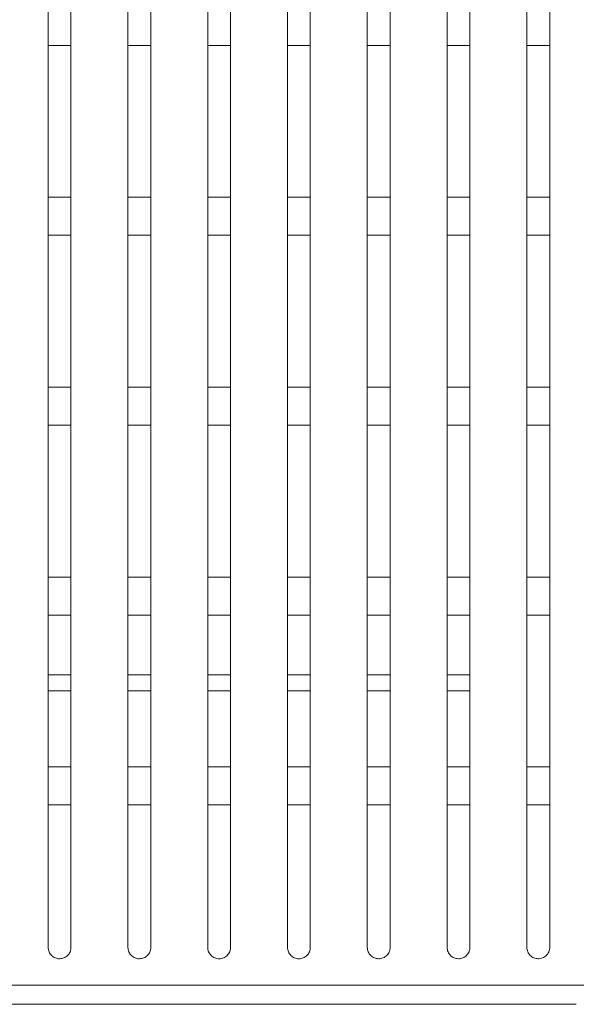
# Model space of a CAD drawing. Header units: millimetres. Extents: x 19 to 844, y 7 to 552.
# Tile 42 of 177: x 91 to 103, y 340 to 361. Entities that reach past the tile are written whole.
import ezdxf

# ---------------------------------------------------------------- set-up
doc = ezdxf.new("R2010")
doc.units = ezdxf.units.MM
doc.linetypes.add('PHANTOM', pattern=[12.7, 6.35, -1.27, 1.27, -1.27, 1.27, -1.27])

msp = doc.modelspace()

# ---------------------------------------------------------------- linework, layer by layer
at = {"color": 7, "linetype": 'Continuous', "lineweight": 15}
msp.add_line((93.688, 360.624), (93.208, 360.624), dxfattribs=at)
at = {"color": 8, "linetype": 'PHANTOM', "lineweight": 0}
for p, q in [((92.008, 347.364), (91.528, 347.364)), ((93.688, 347.364), (93.208, 347.364)), ((95.368, 347.364), (94.888, 347.364)), ((97.048, 347.364), (96.568, 347.364)), ((98.728, 347.364), (98.248, 347.364)), ((100.408, 347.364), (99.928, 347.364)), ((92.008, 347.025), (91.528, 347.025)), ((93.688, 347.025), (93.208, 347.025)), ((95.368, 347.025), (94.888, 347.025)), ((97.048, 347.025), (96.568, 347.025)), ((98.728, 347.025), (98.248, 347.025)), ((100.408, 347.025), (99.928, 347.025))]:
    msp.add_line(p, q, dxfattribs=at)
at = {"color": 7, "linetype": 'Continuous', "lineweight": 15}
for points, knots in [([(91.528, 368.424), (91.528, 368.103), (91.528, 367.464), (91.528, 366.508), (91.528, 365.561), (91.528, 364.622), (91.528, 363.691), (91.528, 362.768), (91.528, 361.037), (91.528, 358.539), (91.528, 355.038), (91.528, 351.402), (91.528, 348.425), (91.528, 346.355), (91.528, 345.15), (91.528, 343.961), (91.528, 342.788), (91.528, 342.01), (91.528, 341.624)], [0, 0, 0, 0, 0.036839, 0.073313, 0.109422, 0.145168, 0.180549, 0.215568, 0.250225, 0.377163, 0.498282, 0.64405, 0.783065, 0.827851, 0.871933, 0.915315, 0.958002, 1, 1, 1, 1]), ([(92.008, 341.624), (92.008, 341.836), (92.008, 342.264), (92.008, 342.906), (92.008, 343.554), (92.008, 344.208), (92.008, 344.866), (92.008, 345.529), (92.008, 346.198), (92.008, 346.872), (92.008, 347.551), (92.008, 348.236), (92.008, 348.925), (92.008, 350.338), (92.008, 352.491), (92.008, 355.48), (92.008, 358.636), (92.008, 361.347), (92.008, 363.527), (92.008, 365.14), (92.008, 366.775), (92.008, 367.871), (92.008, 368.424)], [0, 0, 0, 0, 0.023115, 0.046454, 0.070017, 0.093807, 0.117822, 0.142066, 0.166537, 0.191238, 0.216168, 0.241329, 0.26672, 0.292344, 0.397624, 0.505953, 0.62637, 0.752682, 0.812944, 0.874249, 0.9366, 1, 1, 1, 1]), ([(93.208, 368.424), (93.208, 368.103), (93.208, 367.464), (93.208, 366.508), (93.208, 365.559), (93.208, 364.618), (93.208, 363.685), (93.208, 362.76), (93.208, 361.027), (93.208, 358.527), (93.208, 355.025), (93.208, 351.389), (93.208, 348.414), (93.208, 346.346), (93.208, 345.144), (93.208, 343.957), (93.208, 342.786), (93.208, 342.009), (93.208, 341.624)], [0, 0, 0, 0, 0.036875, 0.073402, 0.10958, 0.145409, 0.180892, 0.216028, 0.250817, 0.377809, 0.499119, 0.644729, 0.783663, 0.828318, 0.872274, 0.915537, 0.95811, 1, 1, 1, 1]), ([(93.688, 341.624), (93.688, 341.827), (93.688, 342.234), (93.688, 342.846), (93.688, 343.462), (93.688, 344.083), (93.688, 344.707), (93.688, 345.336), (93.688, 345.969), (93.688, 346.607), (93.688, 347.708), (93.688, 349.291), (93.688, 351.32), (93.688, 353.348), (93.688, 355.758), (93.688, 358.621), (93.688, 361.336), (93.688, 363.519), (93.688, 365.135), (93.688, 366.774), (93.688, 367.871), (93.688, 368.424)], [0, 0, 0, 0, 0.022021, 0.044227, 0.066619, 0.089197, 0.111963, 0.134916, 0.158059, 0.18139, 0.204912, 0.279182, 0.356069, 0.429878, 0.505063, 0.625668, 0.75205, 0.812529, 0.874011, 0.936501, 1, 1, 1, 1]), ([(94.888, 368.424), (94.888, 368.103), (94.888, 367.463), (94.888, 366.506), (94.888, 365.556), (94.888, 364.614), (94.888, 363.679), (94.888, 362.751), (94.888, 361.017), (94.888, 358.515), (94.888, 355.012), (94.888, 351.376), (94.888, 348.403), (94.888, 346.337), (94.888, 345.137), (94.888, 343.953), (94.888, 342.784), (94.888, 342.009), (94.888, 341.624)], [0, 0, 0, 0, 0.036927, 0.073512, 0.109755, 0.145657, 0.181219, 0.216441, 0.251324, 0.378391, 0.499844, 0.64534, 0.784186, 0.828729, 0.872577, 0.915735, 0.958208, 1, 1, 1, 1]), ([(95.368, 341.624), (95.368, 341.826), (95.368, 342.232), (95.368, 342.843), (95.368, 343.458), (95.368, 344.078), (95.368, 344.701), (95.368, 345.329), (95.368, 345.96), (95.368, 346.596), (95.368, 347.696), (95.368, 349.277), (95.368, 351.304), (95.368, 353.331), (95.368, 355.742), (95.368, 358.608), (95.368, 361.326), (95.368, 363.511), (95.368, 365.131), (95.368, 366.772), (95.368, 367.87), (95.368, 368.424)], [0, 0, 0, 0, 0.021965, 0.044115, 0.06645, 0.08897, 0.111677, 0.134571, 0.157653, 0.180924, 0.204383, 0.278561, 0.355334, 0.429122, 0.504291, 0.625037, 0.751509, 0.812144, 0.873769, 0.936387, 1, 1, 1, 1]), ([(96.568, 368.424), (96.568, 368.102), (96.568, 367.462), (96.568, 366.503), (96.568, 365.552), (96.568, 364.609), (96.568, 363.672), (96.568, 362.743), (96.568, 361.008), (96.568, 358.503), (96.568, 354.999), (96.568, 351.364), (96.568, 348.393), (96.568, 346.328), (96.568, 345.131), (96.568, 343.949), (96.568, 342.782), (96.568, 342.008), (96.568, 341.624)], [0, 0, 0, 0, 0.036988, 0.073635, 0.10994, 0.145905, 0.18153, 0.216816, 0.251763, 0.378922, 0.500483, 0.645896, 0.784653, 0.829098, 0.872851, 0.915915, 0.958297, 1, 1, 1, 1]), ([(97.048, 341.624), (97.048, 341.826), (97.048, 342.231), (97.048, 342.841), (97.048, 343.455), (97.048, 344.073), (97.048, 344.695), (97.048, 345.321), (97.048, 345.952), (97.048, 346.586), (97.048, 347.684), (97.048, 349.263), (97.048, 351.289), (97.048, 353.315), (97.048, 355.727), (97.048, 358.594), (97.048, 361.315), (97.048, 363.503), (97.048, 365.125), (97.048, 366.769), (97.048, 367.869), (97.048, 368.424)], [0, 0, 0, 0, 0.021915, 0.044014, 0.066297, 0.088765, 0.11142, 0.134261, 0.157289, 0.180506, 0.203911, 0.278006, 0.354681, 0.428447, 0.503611, 0.624464, 0.751039, 0.811787, 0.873527, 0.936264, 1, 1, 1, 1]), ([(98.248, 368.424), (98.248, 368.102), (98.248, 367.46), (98.248, 366.5), (98.248, 365.548), (98.248, 364.603), (98.248, 363.665), (98.248, 362.735), (98.248, 360.998), (98.248, 358.491), (98.248, 354.986), (98.248, 351.351), (98.248, 348.382), (98.248, 346.32), (98.248, 345.125), (98.248, 343.945), (98.248, 342.78), (98.248, 342.007), (98.248, 341.624)], [0, 0, 0, 0, 0.037056, 0.073766, 0.110131, 0.146151, 0.181828, 0.217162, 0.252152, 0.379414, 0.501056, 0.646412, 0.785078, 0.829435, 0.873101, 0.916081, 0.958379, 1, 1, 1, 1]), ([(98.728, 341.624), (98.728, 341.825), (98.728, 342.23), (98.728, 342.838), (98.728, 343.451), (98.728, 344.068), (98.728, 344.689), (98.728, 345.314), (98.728, 345.943), (98.728, 346.576), (98.728, 347.673), (98.728, 349.25), (98.728, 351.275), (98.728, 353.3), (98.728, 355.712), (98.728, 358.581), (98.728, 361.304), (98.728, 363.495), (98.728, 365.119), (98.728, 366.766), (98.728, 367.868), (98.728, 368.424)], [0, 0, 0, 0, 0.021869, 0.04392, 0.066156, 0.088577, 0.111184, 0.133977, 0.156957, 0.180125, 0.203481, 0.277501, 0.35409, 0.427834, 0.503, 0.623936, 0.750623, 0.811452, 0.873289, 0.936137, 1, 1, 1, 1]), ([(99.928, 368.424), (99.928, 368.101), (99.928, 367.458), (99.928, 366.497), (99.928, 365.543), (99.928, 364.596), (99.928, 363.657), (99.928, 362.726), (99.928, 360.987), (99.928, 358.479), (99.928, 354.973), (99.928, 351.338), (99.928, 348.371), (99.928, 346.311), (99.928, 345.118), (99.928, 343.94), (99.928, 342.778), (99.928, 342.006), (99.928, 341.624)], [0, 0, 0, 0, 0.037126, 0.0739, 0.110322, 0.146393, 0.182113, 0.217484, 0.252505, 0.379876, 0.501583, 0.646897, 0.785474, 0.829749, 0.873335, 0.916235, 0.958455, 1, 1, 1, 1]), ([(100.408, 341.624), (100.408, 341.835), (100.408, 342.258), (100.408, 342.896), (100.408, 343.538), (100.408, 344.186), (100.408, 344.838), (100.408, 345.496), (100.408, 346.159), (100.408, 346.826), (100.408, 347.499), (100.408, 348.176), (100.408, 348.859), (100.408, 350.265), (100.408, 352.414), (100.408, 355.404), (100.408, 358.568), (100.408, 361.293), (100.408, 363.486), (100.408, 365.113), (100.408, 366.763), (100.408, 367.867), (100.408, 368.424)], [0, 0, 0, 0, 0.022886, 0.045991, 0.069316, 0.092862, 0.11663, 0.14062, 0.164833, 0.18927, 0.213932, 0.23882, 0.263934, 0.289275, 0.394282, 0.502435, 0.62344, 0.750243, 0.811135, 0.873056, 0.93601, 1, 1, 1, 1]), ([(101.608, 368.425), (101.608, 368.101), (101.608, 367.457), (101.608, 366.493), (101.608, 365.538), (101.608, 364.59), (101.608, 363.65), (101.608, 362.717), (101.608, 361.531), (101.608, 360.098), (101.608, 358.426), (101.608, 356.786), (101.608, 355.264), (101.608, 353.855), (101.608, 352.556), (101.608, 351.273), (101.608, 350.008), (101.608, 348.76), (101.608, 347.529), (101.608, 346.315), (101.608, 345.118), (101.608, 343.939), (101.608, 342.777), (101.608, 342.006), (101.608, 341.624)], [0, 0, 0, 0, 0.0372038, 0.0740466, 0.110529, 0.1466517, 0.1824151, 0.21782, 0.252867, 0.3173212, 0.3803421, 0.4419342, 0.5021027, 0.5512284, 0.5995702, 0.6471318, 0.6939166, 0.7399283, 0.7851709, 0.8296485, 0.8733655, 0.9163265, 0.9585363, 1, 1, 1, 1]), ([(102.088, 341.624), (102.088, 341.835), (102.088, 342.26), (102.088, 342.899), (102.088, 343.543), (102.088, 344.192), (102.088, 344.846), (102.088, 345.505), (102.088, 346.169), (102.088, 346.838), (102.088, 347.512), (102.088, 348.192), (102.088, 348.876), (102.088, 350.284), (102.088, 352.435), (102.088, 355.426), (102.088, 358.589), (102.088, 361.311), (102.088, 363.5), (102.088, 365.122), (102.088, 366.766), (102.088, 367.868), (102.088, 368.423)], [0, 0, 0, 0, 0.022945, 0.04611, 0.069495, 0.093101, 0.116929, 0.14098, 0.165254, 0.189753, 0.214477, 0.239427, 0.264604, 0.290008, 0.395108, 0.503396, 0.624293, 0.75103, 0.811702, 0.87342, 0.936184, 1, 1, 1, 1]), ([(92.008, 360.624), (91.928, 360.624), (91.768, 360.624), (91.608, 360.624), (91.528, 360.624)], [0, 0, 0, 0, 0.500997, 1, 1, 1, 1]), ([(95.368, 360.624), (95.326, 360.624), (95.245, 360.624), (95.127, 360.624), (95.01, 360.624), (94.931, 360.624), (94.888, 360.624)], [0, 0, 0, 0, 0.267493, 0.504248, 0.735638, 1, 1, 1, 1]), ([(97.048, 360.624), (97.006, 360.624), (96.925, 360.624), (96.807, 360.624), (96.69, 360.624), (96.611, 360.624), (96.568, 360.624)], [0, 0, 0, 0, 0.267207, 0.503433, 0.735538, 1, 1, 1, 1]), ([(98.728, 360.624), (98.688, 360.624), (98.608, 360.624), (98.488, 360.624), (98.368, 360.624), (98.288, 360.624), (98.248, 360.624)], [0, 0, 0, 0, 0.251292, 0.501645, 0.751176, 1, 1, 1, 1]), ([(100.408, 360.624), (100.364, 360.624), (100.283, 360.624), (100.166, 360.624), (100.051, 360.624), (99.971, 360.624), (99.928, 360.624)], [0, 0, 0, 0, 0.28003, 0.501213, 0.73074, 1, 1, 1, 1]), ([(102.088, 360.624), (102.043, 360.624), (101.963, 360.624), (101.846, 360.624), (101.731, 360.624), (101.651, 360.624), (101.608, 360.624)], [0, 0, 0, 0, 0.2819361, 0.5008177, 0.7322812, 1, 1, 1, 1]), ([(91.528, 357.424), (91.608, 357.424), (91.768, 357.424), (91.928, 357.424), (92.008, 357.424)], [0, 0, 0, 0, 0.498956, 1, 1, 1, 1]), ([(93.208, 357.424), (93.288, 357.424), (93.448, 357.424), (93.608, 357.424), (93.688, 357.424)], [0, 0, 0, 0, 0.498694, 1, 1, 1, 1]), ([(94.888, 357.424), (94.898, 357.424), (94.921, 357.424), (94.967, 357.424), (95.025, 357.424), (95.082, 357.424), (95.128, 357.424), (95.167, 357.424), (95.212, 357.424), (95.264, 357.424), (95.308, 357.424), (95.342, 357.424), (95.36, 357.424), (95.368, 357.424)], [0, 0, 0, 0, 0.06122, 0.143267, 0.2859, 0.428065, 0.499321, 0.570578, 0.668911, 0.784435, 0.89201, 0.945888, 1, 1, 1, 1]), ([(96.568, 357.424), (96.593, 357.424), (96.633, 357.424), (96.713, 357.424), (96.808, 357.424), (96.901, 357.424), (96.982, 357.424), (97.022, 357.424), (97.048, 357.424)], [0, 0, 0, 0, 0.154833, 0.248775, 0.498171, 0.748481, 0.835244, 1, 1, 1, 1]), ([(98.248, 357.424), (98.288, 357.424), (98.368, 357.424), (98.488, 357.424), (98.608, 357.424), (98.688, 357.424), (98.728, 357.424)], [0, 0, 0, 0, 0.2490004, 0.4985759, 0.7488627, 1, 1, 1, 1]), ([(99.928, 357.424), (99.971, 357.424), (100.051, 357.424), (100.166, 357.424), (100.283, 357.424), (100.363, 357.424), (100.408, 357.424)], [0, 0, 0, 0, 0.269607, 0.498961, 0.719572, 1, 1, 1, 1]), ([(101.608, 357.424), (101.651, 357.424), (101.731, 357.424), (101.845, 357.424), (101.963, 357.424), (102.043, 357.424), (102.088, 357.424)], [0, 0, 0, 0, 0.265882, 0.499318, 0.714667, 1, 1, 1, 1]), ([(92.008, 356.624), (91.928, 356.624), (91.768, 356.624), (91.608, 356.624), (91.528, 356.624)], [0, 0, 0, 0, 0.501056, 1, 1, 1, 1]), ([(93.688, 356.624), (93.608, 356.624), (93.448, 356.624), (93.288, 356.624), (93.208, 356.624)], [0, 0, 0, 0, 0.50129, 1, 1, 1, 1]), ([(95.368, 356.624), (95.358, 356.624), (95.335, 356.624), (95.29, 356.624), (95.231, 356.624), (95.174, 356.624), (95.128, 356.624), (95.089, 356.624), (95.044, 356.624), (94.992, 356.624), (94.948, 356.624), (94.914, 356.624), (94.897, 356.624), (94.888, 356.624)], [0, 0, 0, 0, 0.061805, 0.143936, 0.287024, 0.429415, 0.500663, 0.57191, 0.670203, 0.785272, 0.89247, 0.946126, 1, 1, 1, 1]), ([(97.048, 356.624), (97.005, 356.624), (96.925, 356.624), (96.807, 356.624), (96.69, 356.624), (96.611, 356.624), (96.568, 356.624)], [0, 0, 0, 0, 0.268276, 0.503775, 0.734848, 1, 1, 1, 1]), ([(98.728, 356.624), (98.702, 356.624), (98.662, 356.624), (98.581, 356.624), (98.488, 356.624), (98.368, 356.624), (98.288, 356.624), (98.248, 356.624)], [0, 0, 0, 0, 0.166244, 0.251347, 0.501699, 0.751203, 1, 1, 1, 1]), ([(100.408, 356.624), (100.363, 356.624), (100.283, 356.624), (100.166, 356.624), (100.051, 356.624), (99.971, 356.624), (99.928, 356.624)], [0, 0, 0, 0, 0.280743, 0.5012, 0.730481, 1, 1, 1, 1]), ([(102.088, 356.624), (102.043, 356.624), (101.962, 356.624), (101.845, 356.624), (101.731, 356.624), (101.651, 356.624), (101.608, 356.624)], [0, 0, 0, 0, 0.286302, 0.50073, 0.734599, 1, 1, 1, 1]), ([(91.528, 353.424), (91.608, 353.424), (91.768, 353.424), (91.928, 353.424), (92.008, 353.424)], [0, 0, 0, 0, 0.498931, 1, 1, 1, 1]), ([(93.208, 353.424), (93.288, 353.424), (93.448, 353.424), (93.608, 353.424), (93.688, 353.424)], [0, 0, 0, 0, 0.4987646, 1, 1, 1, 1]), ([(94.888, 353.424), (94.968, 353.424), (95.128, 353.424), (95.288, 353.424), (95.368, 353.424)], [0, 0, 0, 0, 0.498597, 1, 1, 1, 1]), ([(96.568, 353.424), (96.588, 353.424), (96.628, 353.424), (96.708, 353.424), (96.808, 353.424), (96.908, 353.424), (96.988, 353.424), (97.028, 353.424), (97.048, 353.424)], [0, 0, 0, 0, 0.124483, 0.248982, 0.498104, 0.748198, 0.873879, 1, 1, 1, 1]), ([(98.248, 353.424), (98.288, 353.424), (98.368, 353.424), (98.488, 353.424), (98.581, 353.424), (98.661, 353.424), (98.702, 353.424), (98.728, 353.424)], [0, 0, 0, 0, 0.24898, 0.498528, 0.748811, 0.832319, 1, 1, 1, 1]), ([(99.928, 353.424), (99.971, 353.424), (100.051, 353.424), (100.166, 353.424), (100.283, 353.424), (100.363, 353.424), (100.408, 353.424)], [0, 0, 0, 0, 0.269402, 0.498949, 0.718265, 1, 1, 1, 1]), ([(101.608, 353.424), (101.651, 353.424), (101.731, 353.424), (101.845, 353.424), (101.962, 353.424), (102.042, 353.424), (102.088, 353.424)], [0, 0, 0, 0, 0.2650201, 0.4993515, 0.7116254, 1, 1, 1, 1]), ([(92.008, 352.624), (91.928, 352.624), (91.768, 352.624), (91.608, 352.624), (91.528, 352.624)], [0, 0, 0, 0, 0.501069, 1, 1, 1, 1]), ([(93.688, 352.624), (93.608, 352.624), (93.448, 352.624), (93.288, 352.624), (93.208, 352.624)], [0, 0, 0, 0, 0.501223, 1, 1, 1, 1]), ([(95.368, 352.624), (95.288, 352.624), (95.128, 352.624), (94.968, 352.624), (94.888, 352.624)], [0, 0, 0, 0, 0.501388, 1, 1, 1, 1]), ([(97.048, 352.624), (97.005, 352.624), (96.925, 352.624), (96.807, 352.624), (96.69, 352.624), (96.611, 352.624), (96.568, 352.624)], [0, 0, 0, 0, 0.269406, 0.504093, 0.734081, 1, 1, 1, 1]), ([(98.728, 352.624), (98.708, 352.624), (98.668, 352.624), (98.612, 352.624), (98.552, 352.624), (98.49, 352.624), (98.425, 352.624), (98.366, 352.624), (98.308, 352.624), (98.268, 352.624), (98.248, 352.624)], [0, 0, 0, 0, 0.12573, 0.25146, 0.34991, 0.501726, 0.639777, 0.75111, 0.875555, 1, 1, 1, 1]), ([(100.408, 352.624), (100.363, 352.624), (100.283, 352.624), (100.166, 352.624), (100.051, 352.624), (99.971, 352.624), (99.928, 352.624)], [0, 0, 0, 0, 0.282009, 0.50119, 0.730636, 1, 1, 1, 1]), ([(102.088, 352.624), (102.042, 352.624), (101.962, 352.624), (101.844, 352.624), (101.731, 352.624), (101.651, 352.624), (101.608, 352.624)], [0, 0, 0, 0, 0.289375, 0.500673, 0.735363, 1, 1, 1, 1]), ([(91.528, 349.424), (91.608, 349.424), (91.768, 349.424), (91.928, 349.424), (92.008, 349.424)], [0, 0, 0, 0, 0.498976, 1, 1, 1, 1]), ([(93.208, 349.424), (93.288, 349.424), (93.448, 349.424), (93.608, 349.424), (93.688, 349.424)], [0, 0, 0, 0, 0.498842, 1, 1, 1, 1]), ([(94.888, 349.424), (94.968, 349.424), (95.128, 349.424), (95.288, 349.424), (95.368, 349.424)], [0, 0, 0, 0, 0.498689, 1, 1, 1, 1]), ([(96.568, 349.424), (96.578, 349.424), (96.601, 349.424), (96.647, 349.424), (96.705, 349.424), (96.762, 349.424), (96.808, 349.424), (96.847, 349.424), (96.892, 349.424), (96.944, 349.424), (96.988, 349.424), (97.022, 349.424), (97.04, 349.424), (97.048, 349.424)], [0, 0, 0, 0, 0.061089, 0.143097, 0.285707, 0.427967, 0.499257, 0.570546, 0.66894, 0.784548, 0.892098, 0.945941, 1, 1, 1, 1]), ([(98.248, 349.424), (98.288, 349.424), (98.368, 349.424), (98.488, 349.424), (98.581, 349.424), (98.661, 349.424), (98.701, 349.424), (98.728, 349.424)], [0, 0, 0, 0, 0.24898, 0.498505, 0.748776, 0.830994, 1, 1, 1, 1]), ([(99.928, 349.424), (99.971, 349.424), (100.051, 349.424), (100.158, 349.424), (100.24, 349.424), (100.32, 349.424), (100.374, 349.424), (100.408, 349.424)], [0, 0, 0, 0, 0.269402, 0.498937, 0.665695, 0.783838, 1, 1, 1, 1]), ([(101.608, 349.424), (101.65, 349.424), (101.73, 349.424), (101.843, 349.424), (101.961, 349.424), (102.041, 349.424), (102.088, 349.424)], [0, 0, 0, 0, 0.263071, 0.4993517, 0.7063597, 1, 1, 1, 1]), ([(92.008, 348.624), (91.928, 348.624), (91.768, 348.624), (91.608, 348.624), (91.528, 348.624)], [0, 0, 0, 0, 0.501016, 1, 1, 1, 1]), ([(93.688, 348.624), (93.608, 348.624), (93.448, 348.624), (93.288, 348.624), (93.208, 348.624)], [0, 0, 0, 0, 0.501147, 1, 1, 1, 1]), ([(95.368, 348.624), (95.288, 348.624), (95.128, 348.624), (94.968, 348.624), (94.888, 348.624)], [0, 0, 0, 0, 0.501298, 1, 1, 1, 1]), ([(97.048, 348.624), (97.038, 348.624), (97.015, 348.624), (96.97, 348.624), (96.911, 348.624), (96.854, 348.624), (96.808, 348.624), (96.769, 348.624), (96.724, 348.624), (96.672, 348.624), (96.628, 348.624), (96.594, 348.624), (96.577, 348.624), (96.568, 348.624)], [0, 0, 0, 0, 0.061768, 0.143814, 0.286923, 0.429445, 0.500729, 0.572013, 0.670398, 0.785494, 0.892622, 0.946214, 1, 1, 1, 1]), ([(98.728, 348.624), (98.685, 348.624), (98.605, 348.624), (98.487, 348.624), (98.371, 348.624), (98.291, 348.624), (98.248, 348.624)], [0, 0, 0, 0, 0.270451, 0.503286, 0.733115, 1, 1, 1, 1]), ([(100.408, 348.624), (100.368, 348.624), (100.288, 348.624), (100.171, 348.624), (100.051, 348.624), (99.971, 348.624), (99.928, 348.624)], [0, 0, 0, 0, 0.250916, 0.501177, 0.730588, 1, 1, 1, 1]), ([(102.088, 348.624), (102.041, 348.624), (101.961, 348.624), (101.843, 348.624), (101.73, 348.624), (101.65, 348.624), (101.608, 348.624)], [0, 0, 0, 0, 0.294732, 0.500661, 0.737252, 1, 1, 1, 1]), ([(91.528, 345.424), (91.608, 345.424), (91.768, 345.424), (91.928, 345.424), (92.008, 345.424)], [0, 0, 0, 0, 0.499017, 1, 1, 1, 1]), ([(93.208, 345.424), (93.288, 345.424), (93.448, 345.424), (93.608, 345.424), (93.688, 345.424)], [0, 0, 0, 0, 0.49889, 1, 1, 1, 1]), ([(94.888, 345.424), (94.968, 345.424), (95.128, 345.424), (95.288, 345.424), (95.368, 345.424)], [0, 0, 0, 0, 0.498748, 1, 1, 1, 1]), ([(96.568, 345.424), (96.648, 345.424), (96.808, 345.424), (96.968, 345.424), (97.048, 345.424)], [0, 0, 0, 0, 0.498579, 1, 1, 1, 1]), ([(98.248, 345.424), (98.273, 345.424), (98.313, 345.424), (98.393, 345.424), (98.488, 345.424), (98.581, 345.424), (98.661, 345.424), (98.701, 345.424), (98.728, 345.424)], [0, 0, 0, 0, 0.154988, 0.249007, 0.498514, 0.748763, 0.829717, 1, 1, 1, 1]), ([(99.928, 345.424), (99.971, 345.424), (100.051, 345.424), (100.171, 345.424), (100.288, 345.424), (100.368, 345.424), (100.408, 345.424)], [0, 0, 0, 0, 0.269617, 0.498943, 0.749171, 1, 1, 1, 1]), ([(101.608, 345.424), (101.65, 345.424), (101.73, 345.424), (101.89, 345.424), (102.008, 345.424), (102.088, 345.424)], [0, 0, 0, 0, 0.261553, 0.499338, 1, 1, 1, 1]), ([(92.008, 344.624), (91.928, 344.624), (91.768, 344.624), (91.608, 344.624), (91.528, 344.624)], [0, 0, 0, 0, 0.500977, 1, 1, 1, 1]), ([(93.688, 344.624), (93.608, 344.624), (93.448, 344.624), (93.288, 344.624), (93.208, 344.624)], [0, 0, 0, 0, 0.501101, 1, 1, 1, 1]), ([(95.368, 344.624), (95.288, 344.624), (95.128, 344.624), (94.968, 344.624), (94.888, 344.624)], [0, 0, 0, 0, 0.501241, 1, 1, 1, 1]), ([(97.048, 344.624), (96.968, 344.624), (96.808, 344.624), (96.648, 344.624), (96.568, 344.624)], [0, 0, 0, 0, 0.501406, 1, 1, 1, 1]), ([(98.728, 344.624), (98.685, 344.624), (98.604, 344.624), (98.487, 344.624), (98.371, 344.624), (98.291, 344.624), (98.248, 344.624)], [0, 0, 0, 0, 0.271755, 0.50348, 0.73218, 1, 1, 1, 1]), ([(100.408, 344.624), (100.38, 344.624), (100.34, 344.624), (100.26, 344.624), (100.171, 344.624), (100.051, 344.624), (99.971, 344.624), (99.928, 344.624)], [0, 0, 0, 0, 0.176869, 0.250898, 0.501147, 0.730327, 1, 1, 1, 1]), ([(102.088, 344.624), (102.008, 344.624), (101.89, 344.624), (101.73, 344.624), (101.65, 344.624), (101.609, 344.624)], [0, 0, 0, 0, 0.500892, 0.73863, 1, 1, 1, 1]), ([(92.008, 341.624), (92.008, 341.613), (92.007, 341.592), (92.001, 341.561), (91.989, 341.527), (91.969, 341.489), (91.929, 341.441), (91.863, 341.397), (91.769, 341.378), (91.675, 341.396), (91.609, 341.44), (91.568, 341.488), (91.546, 341.53), (91.531, 341.576), (91.529, 341.608), (91.528, 341.624)], [0, 0, 0, 0, 0.042343, 0.084201, 0.126311, 0.187824, 0.249386, 0.37007, 0.491296, 0.616407, 0.742858, 0.806757, 0.870787, 0.935734, 1, 1, 1, 1]), ([(93.688, 341.624), (93.688, 341.613), (93.687, 341.592), (93.681, 341.561), (93.669, 341.527), (93.649, 341.489), (93.609, 341.441), (93.543, 341.397), (93.449, 341.378), (93.355, 341.396), (93.289, 341.44), (93.248, 341.488), (93.226, 341.53), (93.211, 341.576), (93.209, 341.608), (93.208, 341.624)], [0, 0, 0, 0, 0.042317, 0.084313, 0.126714, 0.188755, 0.250208, 0.371465, 0.493293, 0.616894, 0.74268, 0.806516, 0.870634, 0.935584, 1, 1, 1, 1]), ([(95.368, 341.624), (95.368, 341.613), (95.367, 341.592), (95.361, 341.561), (95.349, 341.526), (95.329, 341.489), (95.289, 341.441), (95.222, 341.396), (95.128, 341.378), (95.034, 341.396), (94.968, 341.44), (94.928, 341.488), (94.906, 341.53), (94.891, 341.576), (94.889, 341.608), (94.888, 341.624)], [0, 0, 0, 0, 0.042564, 0.084806, 0.127452, 0.189952, 0.251903, 0.374044, 0.496016, 0.618996, 0.743585, 0.806955, 0.870749, 0.935631, 1, 1, 1, 1]), ([(97.048, 341.624), (97.048, 341.613), (97.047, 341.592), (97.041, 341.561), (97.029, 341.526), (97.009, 341.489), (96.968, 341.44), (96.902, 341.396), (96.807, 341.378), (96.714, 341.396), (96.648, 341.441), (96.608, 341.489), (96.586, 341.53), (96.571, 341.576), (96.569, 341.608), (96.568, 341.624)], [0, 0, 0, 0, 0.042748, 0.085178, 0.128015, 0.190893, 0.253267, 0.376193, 0.49836, 0.620879, 0.744468, 0.807425, 0.870924, 0.935709, 1, 1, 1, 1]), ([(98.728, 341.624), (98.728, 341.613), (98.727, 341.592), (98.721, 341.561), (98.709, 341.526), (98.689, 341.488), (98.648, 341.44), (98.581, 341.396), (98.487, 341.378), (98.394, 341.397), (98.328, 341.441), (98.288, 341.489), (98.266, 341.531), (98.251, 341.576), (98.249, 341.608), (98.248, 341.624)], [0, 0, 0, 0, 0.042949, 0.085535, 0.128486, 0.191687, 0.254503, 0.378186, 0.499585, 0.621163, 0.745104, 0.808097, 0.871512, 0.935873, 1, 1, 1, 1]), ([(100.408, 341.624), (100.408, 341.613), (100.407, 341.592), (100.401, 341.561), (100.389, 341.526), (100.368, 341.488), (100.328, 341.44), (100.261, 341.396), (100.166, 341.378), (100.073, 341.397), (100.008, 341.441), (99.968, 341.489), (99.946, 341.531), (99.931, 341.576), (99.929, 341.608), (99.928, 341.624)], [0, 0, 0, 0, 0.043058, 0.08576, 0.128835, 0.192309, 0.255441, 0.37977, 0.501439, 0.622802, 0.74607, 0.808727, 0.871873, 0.936043, 1, 1, 1, 1]), ([(102.088, 341.624), (102.088, 341.613), (102.087, 341.592), (102.081, 341.56), (102.069, 341.525), (102.048, 341.488), (102.007, 341.44), (101.94, 341.395), (101.846, 341.378), (101.753, 341.397), (101.687, 341.442), (101.647, 341.49), (101.625, 341.531), (101.611, 341.577), (101.609, 341.608), (101.608, 341.624)], [0, 0, 0, 0, 0.043076, 0.085783, 0.128852, 0.192397, 0.255737, 0.380603, 0.502521, 0.62372, 0.746375, 0.808792, 0.871913, 0.936096, 1, 1, 1, 1]), ([(102.648, 340.824), (102.448, 340.824), (102.049, 340.824), (101.455, 340.824), (100.87, 340.824), (100.294, 340.824), (99.727, 340.824), (99.167, 340.824), (98.617, 340.824), (97.52, 340.824), (95.91, 340.824), (93.804, 340.824), (91.774, 340.824), (89.164, 340.824), (86.624, 340.824), (84.147, 340.824), (82.312, 340.824), (80.467, 340.824), (78.608, 340.824), (76.719, 340.824), (74.807, 340.824), (73.215, 340.824), (71.901, 340.824), (71.237, 340.824), (70.88, 340.824)], [0, 0, 0, 0, 0.017948, 0.03564, 0.053075, 0.070255, 0.08718, 0.103851, 0.120269, 0.136434, 0.202058, 0.264467, 0.325688, 0.385201, 0.501442, 0.559106, 0.617519, 0.676105, 0.737726, 0.800319, 0.864906, 0.931484, 0.963229, 1, 1, 1, 1]), ([(270.648, 340.824), (266.83, 340.824), (258.345, 340.824), (244.345, 340.824), (226.256, 340.824), (206.741, 340.824), (186.648, 340.824), (166.556, 340.824), (144.601, 340.824), (122.694, 340.824), (108.694, 340.824), (102.648, 340.824)], [0, 0, 0, 0, 0.0681817, 0.1515151, 0.25, 0.3912036, 0.5, 0.6087962, 0.75, 0.8920454, 1, 1, 1, 1]), ([(102.648, 340.424), (99.845, 340.424), (97.059, 340.424), (91.551, 340.424), (88.828, 340.424), (85.48, 340.424), (84.813, 340.424), (83.817, 340.424), (83.486, 340.424), (82.824, 340.424), (82.494, 340.424), (80.851, 340.424), (79.565, 340.424), (77.035, 340.424), (75.791, 340.424), (73.323, 340.424), (72.101, 340.424), (70.88, 340.424)], [0, 0, 0, 0, 0.25, 0.25, 0.5, 0.5, 0.5625, 0.5625, 0.59375, 0.59375, 0.625, 0.625, 0.75, 0.75, 0.875, 0.875, 1, 1, 1, 1])]:
    msp.add_open_spline(points, degree=3, knots=knots, dxfattribs=at)

doc.saveas('drawing.dxf')
